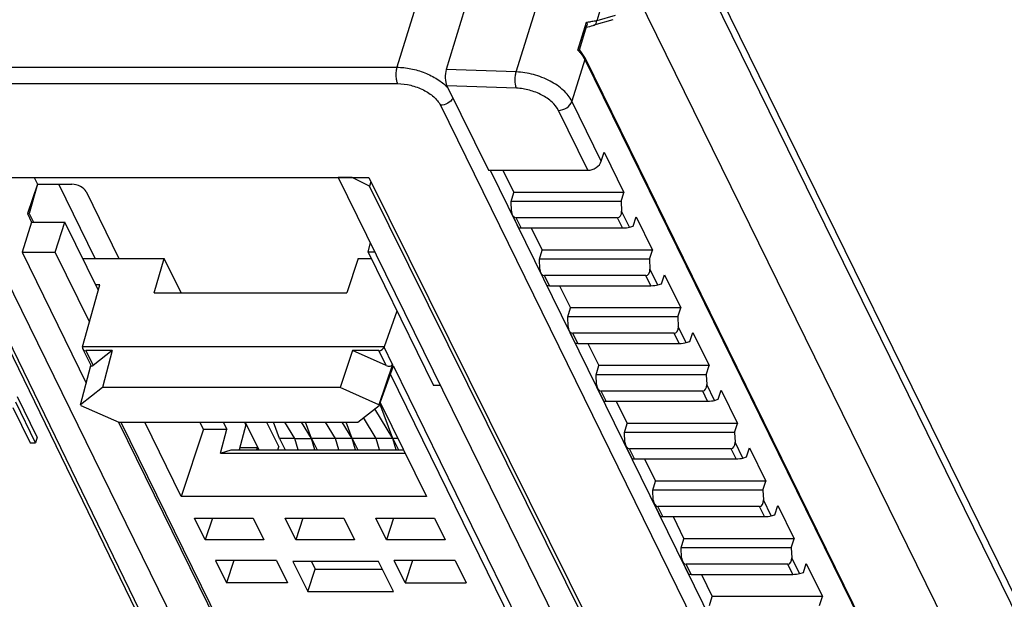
# Model space of a CAD drawing. Header units: millimetres. Extents: x 0 to 420, y 0 to 297.
# Tile 48 of 76: x 228 to 270, y 181 to 206. Entities that reach past the tile are written whole.
import ezdxf

# ---------------------------------------------------------------- set-up
doc = ezdxf.new("R2010")
doc.units = ezdxf.units.MM
doc.header["$LTSCALE"] = 23.1
doc.layers.get('0').update_dxf_attribs({"linetype": 'CONTINUOUS'})
doc.layers.add('LAY0002', color=7, linetype='CONTINUOUS')

msp = doc.modelspace()

# ---------------------------------------------------------------- linework, layer by layer
at = {"color": 7, "linetype": 'Continuous'}
for p, q in [((255.26, 211.603), (278.085, 165.091)), ((255.492, 211.76), (278.378, 165.123)), ((274.854, 165.089), (253.902, 207.786)), ((247.116, 206.844), (246.143, 203.651)), ((249.159, 203.546), (250.129, 206.684)), ((252.755, 206.173), (252.624, 205.747)), ((253.41, 205.98), (252.624, 205.747)), ((251.804, 204.488), (252.176, 205.691)), ((251.875, 204.5), (252.198, 205.543)), ((252.464, 205.546), (252.496, 205.556)), ((253.312, 205.797), (252.496, 205.556)), ((251.939, 204.423), (251.875, 204.5)), ((252.107, 204.077), (251.553, 202.284)), ((252.103, 204.165), (275.575, 156.334)), ((252.107, 204.077), (275.613, 156.177)), ((249.159, 203.546), (246.143, 203.651)), ((249.166, 202.844), (246.176, 202.948)), ((246.176, 202.948), (247.959, 199.314)), ((252.818, 199.706), (251.553, 202.284)), ((252.237, 199.314), (250.972, 201.892)), ((252.818, 199.706), (252.94, 200.097)), ((252.94, 200.097), (253.794, 198.357)), ((247.959, 199.314), (252.237, 199.314)), ((248.583, 199.314), (249.052, 198.357)), ((225.054, 199.003), (240.104, 168.335)), ((228.413, 199.003), (228.557, 198.709)), ((242.098, 199.003), (241.501, 199.003)), ((241.501, 199.003), (258.338, 164.692)), ((242.836, 198.63), (242.098, 199.003)), ((242.903, 198.816), (242.836, 198.63)), ((239.537, 166.808), (224.085, 198.63)), ((228.557, 198.709), (228.119, 197.456)), ((228.557, 198.709), (228.196, 197.456)), ((228.557, 198.709), (230.031, 198.709)), ((231.042, 195.512), (229.473, 198.709)), ((230.644, 198.398), (232.06, 195.512)), ((259.852, 164.317), (242.836, 198.63)), ((248.933, 197.965), (249.052, 198.357)), ((253.794, 198.357), (249.052, 198.357)), ((253.673, 197.965), (253.794, 198.357)), ((253.673, 197.965), (248.933, 197.965)), ((248.953, 197.543), (248.933, 197.965)), ((253.673, 197.965), (253.692, 197.544)), ((228.196, 197.456), (228.119, 197.456)), ((228.119, 197.456), (228.302, 197.083)), ((228.196, 197.456), (228.379, 197.083)), ((254.027, 196.86), (253.692, 197.544)), ((228.302, 197.083), (227.889, 195.777)), ((228.302, 197.083), (229.735, 197.083)), ((229.322, 195.777), (229.735, 197.083)), ((231.17, 194.157), (229.735, 197.083)), ((249.259, 196.84), (248.991, 197.387)), ((253.52, 197.263), (249.15, 197.263)), ((249.363, 196.827), (249.15, 197.263)), ((253.733, 196.827), (253.52, 197.263)), ((254.191, 196.908), (254.312, 197.3)), ((254.312, 197.3), (255.014, 195.87)), ((249.363, 196.827), (253.733, 196.827)), ((249.803, 196.827), (250.273, 195.87)), ((254.027, 196.86), (254.191, 196.908)), ((242.78, 195.777), (242.879, 196.194)), ((227.889, 195.777), (229.322, 195.777)), ((227.889, 195.777), (230.653, 190.144)), ((230.794, 192.778), (229.322, 195.777)), ((243.084, 195.777), (242.78, 195.777)), ((242.78, 195.777), (245.596, 190.038)), ((250.153, 195.479), (250.273, 195.87)), ((255.014, 195.87), (250.273, 195.87)), ((254.893, 195.479), (255.014, 195.87)), ((230.505, 195.512), (234.01, 195.512)), ((233.576, 194.034), (234.01, 195.512)), ((234.736, 194.034), (234.01, 195.512)), ((242.361, 195.512), (241.865, 194.034)), ((242.361, 195.512), (242.91, 195.512)), ((254.893, 195.479), (250.153, 195.479)), ((250.173, 195.056), (250.153, 195.479)), ((254.893, 195.479), (254.912, 195.057)), ((255.247, 194.373), (254.912, 195.057)), ((250.479, 194.354), (250.211, 194.9)), ((254.74, 194.776), (250.37, 194.776)), ((250.583, 194.341), (250.37, 194.776)), ((254.954, 194.341), (254.74, 194.776)), ((255.411, 194.422), (255.532, 194.814)), ((255.532, 194.814), (256.234, 193.384)), ((230.499, 191.7), (231.232, 194.384)), ((231.232, 194.384), (231.059, 194.384)), ((250.583, 194.341), (254.954, 194.341)), ((251.023, 194.341), (251.493, 193.384)), ((255.247, 194.373), (255.411, 194.422)), ((233.576, 194.034), (241.865, 194.034)), ((244.023, 193.244), (243.474, 191.7)), ((251.373, 192.992), (251.493, 193.384)), ((256.234, 193.384), (251.493, 193.384)), ((256.113, 192.992), (256.234, 193.384)), ((256.113, 192.992), (251.373, 192.992)), ((251.393, 192.57), (251.373, 192.992)), ((256.113, 192.992), (256.132, 192.571)), ((251.7, 191.867), (251.431, 192.414)), ((256.467, 191.887), (256.132, 192.571)), ((255.96, 192.29), (251.59, 192.29)), ((251.803, 191.855), (251.59, 192.29)), ((256.174, 191.855), (255.96, 192.29)), ((256.632, 191.935), (256.753, 192.327)), ((256.753, 192.327), (257.454, 190.897)), ((230.498, 191.695), (230.499, 191.7)), ((243.474, 191.7), (230.499, 191.7)), ((230.504, 191.611), (230.86, 190.886)), ((231.768, 191.542), (230.636, 191.542)), ((230.636, 191.542), (230.951, 190.901)), ((231.768, 191.542), (230.951, 190.901)), ((231.768, 191.542), (231.356, 189.953)), ((242.11, 191.542), (241.575, 189.953)), ((243.242, 191.542), (242.11, 191.542)), ((243.556, 190.901), (242.11, 191.542)), ((243.556, 190.901), (243.242, 191.542)), ((243.474, 191.7), (243.472, 191.695)), ((243.836, 190.953), (243.472, 191.695)), ((251.803, 191.855), (256.174, 191.855)), ((252.243, 191.855), (252.713, 190.897)), ((256.467, 191.887), (256.632, 191.935)), ((230.412, 189.213), (230.85, 190.907)), ((243.836, 190.953), (243.245, 189.213)), ((243.258, 189.187), (243.87, 190.883)), ((255.682, 166.814), (243.87, 190.883)), ((252.593, 190.506), (252.713, 190.897)), ((257.454, 190.897), (252.713, 190.897)), ((257.333, 190.506), (257.454, 190.897)), ((255.512, 166.538), (243.741, 190.525)), ((257.333, 190.506), (252.593, 190.506)), ((252.613, 190.083), (252.593, 190.506)), ((257.333, 190.506), (257.352, 190.084)), ((231.356, 189.953), (230.412, 189.213)), ((241.575, 189.953), (231.356, 189.953)), ((243.245, 189.213), (241.575, 189.953)), ((245.9, 190.038), (245.596, 190.038)), ((252.92, 189.381), (252.652, 189.928)), ((257.688, 189.4), (257.352, 190.084)), ((257.852, 189.449), (257.973, 189.841)), ((257.973, 189.841), (258.674, 188.411)), ((257.18, 189.803), (252.81, 189.803)), ((253.024, 189.368), (252.81, 189.803)), ((257.394, 189.368), (257.18, 189.803)), ((257.688, 189.4), (257.852, 189.449)), ((230.425, 189.187), (230.412, 189.213)), ((230.425, 189.187), (232.051, 188.467)), ((242.339, 188.467), (243.258, 189.187)), ((243.85, 187.764), (243.072, 189.041)), ((243.258, 189.187), (243.245, 189.213)), ((243.85, 187.764), (243.288, 189.27)), ((243.305, 189.316), (245.293, 185.266)), ((253.024, 189.368), (257.394, 189.368)), ((253.463, 189.368), (253.933, 188.411)), ((243.126, 187.764), (242.585, 188.66)), ((232.048, 188.465), (241.927, 168.334)), ((232.051, 188.467), (242.339, 188.467)), ((232.145, 188.467), (242.025, 168.334)), ((234.745, 185.266), (233.174, 188.467)), ((235.694, 188.164), (234.745, 185.266)), ((235.694, 188.164), (235.545, 188.467)), ((235.694, 188.164), (236.701, 188.164)), ((236.425, 187.132), (236.701, 188.164)), ((236.552, 188.467), (236.701, 188.164)), ((237.526, 188.349), (237.227, 187.275)), ((237.526, 188.349), (237.468, 188.467)), ((237.498, 188.467), (238.083, 187.275)), ((238.414, 188.467), (238.934, 187.406)), ((238.969, 187.762), (238.706, 188.467)), ((239.626, 187.764), (239.202, 188.467)), ((240.35, 187.764), (239.922, 188.467)), ((240.35, 187.764), (240.087, 188.467)), ((241.376, 187.764), (240.952, 188.467)), ((242.1, 187.764), (241.672, 188.467)), ((242.1, 187.764), (241.837, 188.467)), ((253.814, 188.019), (253.933, 188.411)), ((258.674, 188.411), (253.933, 188.411)), ((258.553, 188.019), (258.674, 188.411)), ((239.626, 187.762), (238.969, 187.762)), ((238.969, 187.761), (239.208, 187.275)), ((239.626, 187.762), (240.35, 187.762)), ((239.775, 187.275), (239.626, 187.762)), ((241.376, 187.762), (240.35, 187.762)), ((240.35, 187.762), (240.589, 187.275)), ((240.495, 187.275), (240.35, 187.762)), ((242.1, 187.762), (241.376, 187.762)), ((241.525, 187.275), (241.376, 187.762)), ((243.126, 187.762), (242.1, 187.762)), ((242.1, 187.762), (242.339, 187.275)), ((242.245, 187.275), (242.1, 187.762)), ((243.85, 187.762), (243.126, 187.762)), ((243.275, 187.275), (243.126, 187.762)), ((244.068, 187.762), (243.85, 187.762)), ((243.85, 187.762), (244.089, 187.275)), ((243.995, 187.275), (243.85, 187.762)), ((258.553, 188.019), (253.814, 188.019)), ((253.834, 187.597), (253.814, 188.019)), ((258.553, 188.019), (258.572, 187.598)), ((237.255, 187.375), (238.003, 187.375)), ((238.003, 187.375), (237.973, 187.275)), ((238.003, 187.375), (238.052, 187.275)), ((238.898, 187.275), (238.934, 187.406)), ((254.14, 186.895), (253.872, 187.441)), ((258.401, 187.317), (254.03, 187.317)), ((254.244, 186.882), (254.03, 187.317)), ((258.614, 186.882), (258.401, 187.317)), ((258.908, 186.914), (258.572, 187.598)), ((259.072, 186.963), (259.193, 187.354)), ((259.193, 187.354), (259.894, 185.925)), ((236.425, 187.132), (236.893, 187.275)), ((236.425, 187.132), (244.376, 187.132)), ((236.893, 187.275), (244.307, 187.275)), ((254.244, 186.882), (258.614, 186.882)), ((254.683, 186.882), (255.153, 185.925)), ((258.908, 186.914), (259.072, 186.963)), ((255.034, 185.533), (255.153, 185.925)), ((259.894, 185.925), (255.153, 185.925)), ((259.773, 185.533), (259.894, 185.925)), ((245.293, 185.266), (234.745, 185.266)), ((259.773, 185.533), (255.034, 185.533)), ((255.054, 185.11), (255.034, 185.533)), ((259.773, 185.533), (259.792, 185.111)), ((255.36, 184.408), (255.092, 184.955)), ((259.621, 184.83), (255.25, 184.83)), ((255.464, 184.395), (255.25, 184.83)), ((259.834, 184.395), (259.621, 184.83)), ((260.128, 184.428), (259.792, 185.111)), ((260.292, 184.476), (260.413, 184.868)), ((260.413, 184.868), (261.115, 183.438)), ((235.318, 184.333), (237.836, 184.333)), ((235.776, 183.401), (235.318, 184.333)), ((236.081, 184.333), (235.776, 183.401)), ((237.836, 184.333), (238.294, 183.401)), ((239.218, 184.333), (241.735, 184.333)), ((239.675, 183.401), (239.218, 184.333)), ((239.98, 184.333), (239.675, 183.401)), ((241.735, 184.333), (242.193, 183.401)), ((243.117, 184.333), (245.634, 184.333)), ((243.574, 183.401), (243.117, 184.333)), ((243.88, 184.333), (243.574, 183.401)), ((245.634, 184.333), (246.092, 183.401)), ((255.464, 184.395), (259.834, 184.395)), ((255.904, 184.395), (256.373, 183.438)), ((260.128, 184.428), (260.292, 184.476)), ((238.294, 183.401), (235.776, 183.401)), ((242.193, 183.401), (239.675, 183.401)), ((246.092, 183.401), (243.574, 183.401)), ((256.254, 183.046), (256.373, 183.438)), ((260.994, 183.046), (256.254, 183.046)), ((256.274, 182.624), (256.254, 183.046)), ((261.115, 183.438), (256.373, 183.438)), ((260.994, 183.046), (261.115, 183.438)), ((260.994, 183.046), (261.013, 182.625)), ((261.348, 181.941), (261.013, 182.625)), ((238.845, 182.501), (236.218, 182.501)), ((236.218, 182.501), (236.691, 181.536)), ((237.007, 182.501), (236.691, 181.536)), ((238.845, 182.501), (239.318, 181.536)), ((243.234, 182.468), (239.549, 182.468)), ((239.549, 182.468), (240.19, 181.163)), ((240.34, 182.468), (240.506, 182.129)), ((243.874, 181.163), (243.234, 182.468)), ((246.534, 182.501), (243.906, 182.501)), ((244.38, 181.536), (243.906, 182.501)), ((244.696, 182.501), (244.38, 181.536)), ((246.534, 182.501), (247.007, 181.536)), ((256.58, 181.922), (256.312, 182.468)), ((260.841, 182.344), (256.471, 182.344)), ((256.684, 181.909), (256.471, 182.344)), ((261.054, 181.909), (260.841, 182.344)), ((261.512, 181.99), (261.633, 182.381)), ((261.633, 182.381), (262.335, 180.952)), ((240.19, 181.163), (240.506, 182.129)), ((240.506, 182.129), (243.4, 182.129)), ((256.684, 181.909), (261.054, 181.909)), ((257.124, 181.909), (257.594, 180.952)), ((261.348, 181.941), (261.512, 181.99)), ((239.318, 181.536), (236.691, 181.536)), ((244.38, 181.536), (247.007, 181.536)), ((240.19, 181.163), (243.874, 181.163)), ((257.474, 180.56), (257.594, 180.952)), ((262.335, 180.952), (257.594, 180.952)), ((262.214, 180.56), (262.335, 180.952))]:
    msp.add_line(p, q, dxfattribs=at)
for points in [[(252.177, 205.478), (252.244, 205.492), (252.321, 205.509)], [(252.321, 205.509), (252.394, 205.527), (252.464, 205.546)], [(252.103, 204.165), (252.055, 204.255), (252.001, 204.339), (251.939, 204.423)]]:
    msp.add_lwpolyline(points, dxfattribs=at)
for centre, radius, start, end in [((250.901, 218.179), 12.553, 275.8304, 276.2504), ((251.114, 216.233), 10.596, 276.2493, 276.7089), ((250.995, 203.53), 1.24, 26.1714, 29.7834)]:
    msp.add_arc(centre, radius, start, end, dxfattribs=at)
for centre, major_axis, ratio, start_param, end_param in [((246.295, 203.34), (-0.002, 0.5), 0.387467, 0.898011, 2.468808), ((230.184, 198.398), (0.478, -0.148), 0.572686, 0.494919, 2.065411), ((249.137, 197.544), (-0.022, 0.281), 0.653293, 1.523111, 3.090416), ((253.507, 197.544), (-0.022, 0.281), 0.653293, -3.192769, -1.621973), ((249.473, 196.86), (0.214, 0.017), 0.129005, -3.090105, -2.116905), ((253.843, 196.86), (0.214, 0.017), 0.129005, -2.116905, -0.546109), ((250.357, 195.057), (-0.022, 0.281), 0.653293, 1.523111, 3.090416), ((254.727, 195.057), (-0.022, 0.281), 0.653293, -3.192769, -1.621973), ((250.693, 194.373), (0.214, 0.017), 0.129005, -3.090105, -2.116905), ((255.063, 194.373), (0.214, 0.017), 0.129005, -2.116905, -0.546109), ((251.577, 192.571), (-0.022, 0.281), 0.653293, 1.523111, 3.090416), ((255.948, 192.571), (-0.022, 0.281), 0.653293, -3.192769, -1.621973), ((230.683, 191.7), (0.178, 0.091), 0.731413, 8.851708, 10.387598), ((243.289, 191.7), (0.178, 0.091), 0.731413, -2.178773, -0.642883), ((251.913, 191.887), (0.214, 0.017), 0.129005, -3.090105, -2.116905), ((256.283, 191.887), (0.214, 0.017), 0.129005, -2.116905, -0.546109), ((230.996, 191.063), (0.126, 0.188), 0.326796, -3.328236, -2.354646), ((243.602, 191.063), (0.225, -0.129), 0.638692, -1.412737, 0.123153), ((252.798, 190.084), (-0.022, 0.281), 0.653293, 1.523111, 3.090416), ((257.168, 190.084), (-0.022, 0.281), 0.653293, -3.192769, -1.621973), ((257.503, 189.4), (0.214, 0.017), 0.129005, -2.116905, -0.546109), ((253.133, 189.4), (0.214, 0.017), 0.129005, -3.090105, -2.116905), ((254.018, 187.598), (-0.022, 0.281), 0.653293, 1.523111, 3.090416), ((258.388, 187.598), (-0.022, 0.281), 0.653293, -3.192769, -1.621973), ((254.353, 186.914), (0.214, 0.017), 0.129005, -3.090105, -2.116905), ((258.724, 186.914), (0.214, 0.017), 0.129005, -2.116905, -0.546109), ((255.238, 185.111), (-0.022, 0.281), 0.653293, 1.523111, 3.090416), ((259.608, 185.111), (-0.022, 0.281), 0.653293, -3.192769, -1.621973), ((255.573, 184.428), (0.214, 0.017), 0.129005, -3.090105, -2.116905), ((259.944, 184.428), (0.214, 0.017), 0.129005, -2.116905, -0.546109), ((256.458, 182.625), (-0.022, 0.281), 0.653293, 1.523111, 3.090416), ((260.828, 182.625), (-0.022, 0.281), 0.653293, -3.192769, -1.621973), ((256.794, 181.941), (0.214, 0.017), 0.129005, -3.090105, -2.116905), ((261.164, 181.941), (0.214, 0.017), 0.129005, -2.116905, -0.546109)]:
    msp.add_ellipse(centre, major_axis=major_axis, ratio=ratio, start_param=start_param, end_param=end_param, dxfattribs=at)
for points, knots in [([(252.176, 205.691), (252.182, 205.679), (252.203, 205.633), (252.208, 205.578), (252.198, 205.543)], [0, 0, 0, 0, 0.271914, 1, 1, 1, 1]), ([(252.624, 205.747), (252.604, 205.744), (252.513, 205.73), (252.423, 205.719), (252.352, 205.71)], [0, 0, 0, 0, 0.221247, 1, 1, 1, 1]), ([(252.496, 205.556), (252.534, 205.567), (252.605, 205.621), (252.625, 205.706), (252.624, 205.747)], [0, 0, 0, 0, 0.486949, 1, 1, 1, 1]), ([(251.804, 204.488), (251.814, 204.49), (251.831, 204.493), (251.853, 204.498), (251.866, 204.498), (251.874, 204.501), (251.875, 204.5)], [0, 0, 0, 0, 0.40576, 0.718228, 0.922735, 1, 1, 1, 1]), ([(251.804, 204.488), (251.815, 204.477), (251.858, 204.434), (251.898, 204.388), (251.927, 204.353)], [0, 0, 0, 0, 0.255213, 1, 1, 1, 1]), ([(251.927, 204.353), (251.941, 204.336), (251.993, 204.27), (252.04, 204.2), (252.071, 204.146)], [0, 0, 0, 0, 0.258985, 1, 1, 1, 1]), ([(252.103, 204.165), (252.112, 204.146), (252.116, 204.114), (252.11, 204.085), (252.107, 204.077)], [0, 0, 0, 0, 0.734865, 1, 1, 1, 1]), ([(249.166, 202.844), (249.146, 202.892), (249.12, 203.003), (249.107, 203.181), (249.117, 203.367), (249.141, 203.49), (249.159, 203.546)], [0, 0, 0, 0, 0.216047, 0.477578, 0.750983, 1, 1, 1, 1]), ([(251.553, 202.284), (251.466, 202.461), (251.182, 202.802), (250.607, 203.187), (249.912, 203.456), (249.409, 203.538), (249.159, 203.546)], [0, 0, 0, 0, 0.210887, 0.461327, 0.732794, 1, 1, 1, 1]), ([(250.972, 201.892), (250.906, 202.026), (250.692, 202.283), (250.258, 202.573), (249.734, 202.777), (249.355, 202.838), (249.166, 202.844)], [0, 0, 0, 0, 0.210879, 0.461327, 0.732804, 1, 1, 1, 1]), ([(250.972, 201.892), (251.098, 201.892), (251.343, 201.973), (251.518, 202.171), (251.553, 202.284)], [0, 0, 0, 0, 0.516982, 1, 1, 1, 1]), ([(252.237, 199.314), (252.363, 199.314), (252.608, 199.394), (252.784, 199.593), (252.818, 199.706)], [0, 0, 0, 0, 0.516982, 1, 1, 1, 1])]:
    msp.add_open_spline(points, degree=3, knots=knots, dxfattribs=at)
at = {"layer": 'LAY0002', "color": 7, "linetype": 'Continuous'}
for p, q in [((245.083, 207.187), (244.02, 203.746)), ((182.585, 203.746), (244.02, 203.746)), ((182.617, 203.044), (244.051, 203.044)), ((245.891, 202.111), (266.664, 159.78)), ((248.037, 199.314), (267.245, 160.171)), ((223.744, 199.003), (242.81, 199.003)), ((239.475, 166.607), (223.744, 199.003)), ((242.81, 199.003), (262.108, 160.089)), ((228.544, 187.814), (227.69, 189.555)), ((227.501, 189.097), (228.246, 187.579)), ((228.472, 187.579), (227.618, 189.32)), ((228.544, 187.814), (228.472, 187.579)), ((228.246, 187.579), (228.472, 187.579))]:
    msp.add_line(p, q, dxfattribs=at)
for points, knots in [([(244.02, 203.746), (244.002, 203.69), (243.98, 203.567), (243.974, 203.38), (243.995, 203.202), (244.028, 203.09), (244.051, 203.044)], [0, 0, 0, 0, 0.247396, 0.519339, 0.781, 1, 1, 1, 1]), ([(244.02, 203.746), (244.221, 203.746), (244.631, 203.702), (245.22, 203.528), (245.756, 203.26), (246.065, 203.019), (246.193, 202.887)], [0, 0, 0, 0, 0.251996, 0.513797, 0.768327, 1, 1, 1, 1]), ([(244.051, 203.044), (244.241, 203.044), (244.625, 202.992), (245.159, 202.796), (245.603, 202.507), (245.824, 202.247), (245.891, 202.111)], [0, 0, 0, 0, 0.264726, 0.536644, 0.788529, 1, 1, 1, 1]), ([(246.436, 202.42), (246.384, 202.327), (246.216, 202.174), (246, 202.111), (245.891, 202.111)], [0, 0, 0, 0, 0.493598, 1, 1, 1, 1])]:
    msp.add_open_spline(points, degree=3, knots=knots, dxfattribs=at)

doc.saveas('drawing.dxf')
